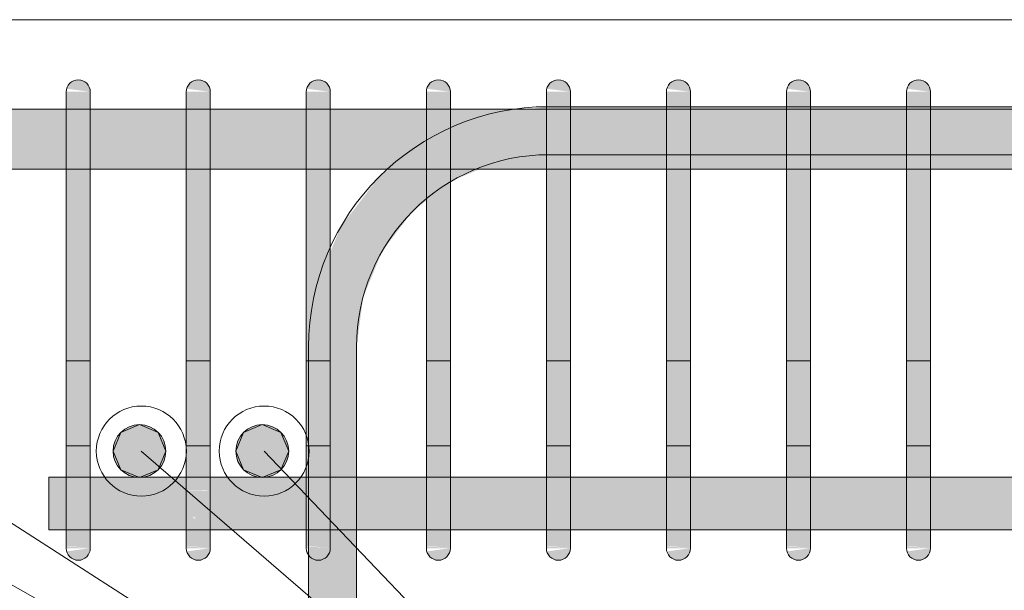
# Model space of a CAD drawing. Header units: millimetres. Extents: x 4307 to 42792, y 1610 to 10025.
# Tile 136 of 256: x 20316 to 20726, y 8682 to 8920. Entities that reach past the tile are written whole.
import ezdxf

# ---------------------------------------------------------------- set-up
doc = ezdxf.new("R2010")
doc.units = ezdxf.units.MM
for name, color, linetype, lineweight in [('S-BEAM', 12, 'Continuous', 9), ('S-COLS', 52, 'Continuous', 9), ('S-RBAR', 171, 'Continuous', 5), ('S-RBAR-IDEN', 171, 'Continuous', 5)]:
    doc.layers.add(name, color=color, linetype=linetype, lineweight=lineweight)

msp = doc.modelspace()

# ---------------------------------------------------------------- hatches: boundary and pattern name
at = {"layer": 'S-RBAR'}
for color, points in [(7, [(20345, 8890), (20344.83, 8891.29), (20344.33, 8892.5), (20343.54, 8893.54), (20342.5, 8894.33), (20341.29, 8894.83), (20340, 8895), (20338.71, 8894.83), (20337.5, 8894.33), (20336.46, 8893.54), (20335.67, 8892.5), (20335.17, 8891.29), (20344.83, 8890.02)]), (7, [(20395, 8890), (20394.83, 8891.29), (20394.33, 8892.5), (20393.54, 8893.54), (20392.5, 8894.33), (20391.29, 8894.83), (20390, 8895), (20388.71, 8894.83), (20387.5, 8894.33), (20386.46, 8893.54), (20385.67, 8892.5), (20385.17, 8891.29), (20394.83, 8890.02)]), (7, [(20445, 8890), (20444.83, 8891.29), (20444.33, 8892.5), (20443.54, 8893.54), (20442.5, 8894.33), (20441.29, 8894.83), (20440, 8895), (20438.71, 8894.83), (20437.5, 8894.33), (20436.46, 8893.54), (20435.67, 8892.5), (20435.17, 8891.29), (20444.83, 8890.02)]), (7, [(20495, 8890), (20494.83, 8891.29), (20494.33, 8892.5), (20493.54, 8893.54), (20492.5, 8894.33), (20491.29, 8894.83), (20490, 8895), (20488.71, 8894.83), (20487.5, 8894.33), (20486.46, 8893.54), (20485.67, 8892.5), (20485.17, 8891.29), (20494.83, 8890.02)]), (7, [(20545, 8890), (20544.83, 8891.29), (20544.33, 8892.5), (20543.54, 8893.54), (20542.5, 8894.33), (20541.29, 8894.83), (20540, 8895), (20538.71, 8894.83), (20537.5, 8894.33), (20536.46, 8893.54), (20535.67, 8892.5), (20535.17, 8891.29), (20544.83, 8890.02)]), (7, [(20595, 8890), (20594.83, 8891.29), (20594.33, 8892.5), (20593.54, 8893.54), (20592.5, 8894.33), (20591.29, 8894.83), (20590, 8895), (20588.71, 8894.83), (20587.5, 8894.33), (20586.46, 8893.54), (20585.67, 8892.5), (20585.17, 8891.29), (20594.83, 8890.02)]), (7, [(20645, 8890), (20644.83, 8891.29), (20644.33, 8892.5), (20643.54, 8893.54), (20642.5, 8894.33), (20641.29, 8894.83), (20640, 8895), (20638.71, 8894.83), (20637.5, 8894.33), (20636.46, 8893.54), (20635.67, 8892.5), (20635.17, 8891.29), (20644.83, 8890.02)]), (7, [(20695, 8890), (20694.83, 8891.29), (20694.33, 8892.5), (20693.54, 8893.54), (20692.5, 8894.33), (20691.29, 8894.83), (20690, 8895), (20688.71, 8894.83), (20687.5, 8894.33), (20686.46, 8893.54), (20685.67, 8892.5), (20685.17, 8891.29), (20694.83, 8890.02)]), (7, [(20345, 8865), (20345, 8890), (20335, 8890), (20335, 8865)]), (7, [(20395, 8865), (20395, 8890), (20385, 8890), (20385, 8865)]), (7, [(20445, 8865), (20445, 8890), (20435, 8890), (20435, 8865)]), (7, [(20495, 8865), (20495, 8890), (20485, 8890), (20485, 8865)]), (7, [(20545, 8865), (20545, 8890), (20535, 8890), (20535, 8865)]), (7, [(20595, 8865), (20595, 8890), (20585, 8890), (20585, 8865)]), (7, [(20645, 8865), (20645, 8890), (20635, 8890), (20635, 8865)]), (7, [(20695, 8865), (20695, 8890), (20685, 8890), (20685, 8865)]), (7, [(20335, 8725), (20345, 8725), (20345, 8865), (20335, 8865), (20335, 8825.98)]), (7, [(20385, 8725), (20395, 8725), (20395, 8865), (20385, 8865), (20385, 8825.98)]), (7, [(20435, 8725), (20445, 8725), (20445, 8865), (20435, 8865), (20435, 8772.84)]), (7, [(20485, 8725), (20495, 8725), (20495, 8865), (20485, 8865), (20485, 8772.84)]), (7, [(20535, 8725), (20545, 8725), (20545, 8865), (20535, 8865), (20535, 8825.98)]), (7, [(20585, 8725), (20595, 8725), (20595, 8865), (20585, 8865), (20585, 8825.98)]), (7, [(20635, 8725), (20645, 8725), (20645, 8865), (20635, 8865), (20635, 8825.98)]), (7, [(20685, 8725), (20695, 8725), (20695, 8865), (20685, 8865), (20685, 8825.98)]), (256, [(20365.49, 8729.45), (20373.27, 8732.67), (20376.49, 8740.45), (20373.27, 8748.22), (20365.49, 8751.45), (20357.71, 8748.22), (20354.49, 8740.45), (20357.71, 8732.67)]), (256, [(20416.66, 8729.45), (20424.44, 8732.67), (20427.66, 8740.45), (20424.44, 8748.22), (20416.66, 8751.45), (20408.88, 8748.22), (20405.66, 8740.45), (20408.88, 8732.67)]), (7, [(20340, 8695), (20341.29, 8695.17), (20342.5, 8695.67), (20343.54, 8696.46), (20344.33, 8697.5), (20344.83, 8698.71), (20344.83, 8699.98), (20335.17, 8698.71), (20335.67, 8697.5), (20336.46, 8696.46), (20337.5, 8695.67), (20338.71, 8695.17)]), (7, [(20390, 8695), (20391.29, 8695.17), (20392.5, 8695.67), (20393.54, 8696.46), (20394.33, 8697.5), (20394.83, 8698.71), (20394.83, 8699.98), (20385.17, 8698.71), (20385.67, 8697.5), (20386.46, 8696.46), (20387.98, 8695.47), (20388.71, 8695.17)]), (7, [(20440, 8695), (20441.29, 8695.17), (20442.5, 8695.67), (20443.54, 8696.46), (20444.33, 8697.5), (20444.83, 8698.71), (20444.83, 8699.98), (20435.17, 8698.71), (20435.67, 8697.5), (20436.46, 8696.46), (20437.5, 8695.67), (20438.71, 8695.17)]), (7, [(20490, 8695), (20491.29, 8695.17), (20492.5, 8695.67), (20493.54, 8696.46), (20494.33, 8697.5), (20494.83, 8698.71), (20494.83, 8699.98), (20485.17, 8698.71), (20485.67, 8697.5), (20486.46, 8696.46), (20487.5, 8695.67), (20488.71, 8695.17)]), (7, [(20540, 8695), (20541.29, 8695.17), (20542.5, 8695.67), (20543.54, 8696.46), (20544.33, 8697.5), (20544.83, 8698.71), (20544.83, 8699.98), (20535.17, 8698.71), (20535.67, 8697.5), (20536.46, 8696.46), (20537.5, 8695.67), (20538.71, 8695.17)]), (7, [(20590, 8695), (20591.29, 8695.17), (20592.5, 8695.67), (20593.54, 8696.46), (20594.33, 8697.5), (20594.83, 8698.71), (20594.83, 8699.98), (20585.17, 8698.71), (20585.67, 8697.5), (20586.46, 8696.46), (20587.5, 8695.67), (20588.71, 8695.17)]), (7, [(20640, 8695), (20641.29, 8695.17), (20642.5, 8695.67), (20643.54, 8696.46), (20644.33, 8697.5), (20644.83, 8698.71), (20644.83, 8699.98), (20635.17, 8698.71), (20635.67, 8697.5), (20636.46, 8696.46), (20637.5, 8695.67), (20638.71, 8695.17)]), (7, [(20690, 8695), (20691.29, 8695.17), (20692.5, 8695.67), (20693.54, 8696.46), (20694.33, 8697.5), (20694.83, 8698.71), (20694.83, 8699.98), (20685.17, 8698.71), (20685.67, 8697.5), (20686.46, 8696.46), (20687.5, 8695.67), (20688.71, 8695.17)])]:
    msp.add_hatch(color=color, dxfattribs=at).paths.add_polyline_path(points)
h = msp.add_hatch(color=7, dxfattribs=at)
h.paths.add_polyline_path([(20245, 8857.8), (20285, 8857.8), (20285, 8882.8), (20245, 8882.8), (20245, 8865)])
h.paths.add_polyline_path([(17757.12, 8857.8), (17848.61, 8857.8), (17848.61, 8882.8), (17685, 8882.8), (17685, 8857.8)])
h.paths.add_polyline_path([(17858.61, 8857.8), (18037.69, 8857.8), (18037.69, 8882.8), (17858.61, 8882.8), (17858.61, 8865)])
h.paths.add_polyline_path([(22355.4, 8857.8), (22355.4, 8882.8), (22182.9, 8882.8), (22182.9, 8857.8), (22312.04, 8857.8)])
h.paths.add_polyline_path([(18047.69, 8857.8), (18226.77, 8857.8), (18226.77, 8882.8), (18047.69, 8882.8), (18047.69, 8865)])
h.paths.add_polyline_path([(18236.77, 8857.8), (18415.85, 8857.8), (18415.85, 8882.8), (18236.77, 8882.8), (18236.77, 8865)])
h.paths.add_polyline_path([(18425.85, 8857.8), (18586.8, 8857.8), (18586.8, 8882.8), (18425.85, 8882.8), (18425.85, 8865)])
h.paths.add_polyline_path([(18596.8, 8857.8), (18682.81, 8857.8), (18682.81, 8882.8), (18596.8, 8882.8), (18596.8, 8865)])
h.paths.add_polyline_path([(22172.9, 8857.8), (22172.9, 8882.8), (22000.4, 8882.8), (22000.4, 8857.8), (22154.97, 8857.8)])
h.paths.add_polyline_path([(18692.81, 8857.8), (18778.83, 8857.8), (18778.83, 8882.8), (18692.81, 8882.8), (18692.81, 8865)])
h.paths.add_polyline_path([(18788.83, 8857.8), (18874.84, 8857.8), (18874.84, 8882.8), (18788.83, 8882.8), (18788.83, 8865)])
h.paths.add_polyline_path([(18884.84, 8857.8), (18970.86, 8857.8), (18970.86, 8882.8), (18884.84, 8882.8), (18884.84, 8865)])
h.paths.add_polyline_path([(18980.86, 8857.8), (19066.87, 8857.8), (19066.87, 8882.8), (18980.86, 8882.8), (18980.86, 8865)])
h.paths.add_polyline_path([(19076.87, 8857.8), (19162.89, 8857.8), (19162.89, 8882.8), (19076.87, 8882.8), (19076.87, 8865)])
h.paths.add_polyline_path([(21990.4, 8857.8), (21990.4, 8882.8), (21817.9, 8882.8), (21817.9, 8857.8), (21919.37, 8857.8)])
h.paths.add_polyline_path([(19172.89, 8857.8), (19258.91, 8857.8), (19258.91, 8882.8), (19172.89, 8882.8), (19172.89, 8865)])
h.paths.add_polyline_path([(19268.91, 8857.8), (19354.92, 8857.8), (19354.92, 8882.8), (19268.91, 8882.8), (19268.91, 8865)])
h.paths.add_polyline_path([(19364.92, 8857.8), (19450.94, 8857.8), (19450.94, 8882.8), (19364.92, 8882.8), (19364.92, 8865)])
h.paths.add_polyline_path([(19460.94, 8857.8), (19546.95, 8857.8), (19546.95, 8882.8), (19460.94, 8882.8), (19460.94, 8865)])
h.paths.add_polyline_path([(19556.95, 8857.8), (19642.97, 8857.8), (19642.97, 8882.8), (19556.95, 8882.8), (19556.95, 8865)])
h.paths.add_polyline_path([(21807.9, 8857.8), (21807.9, 8882.8), (21658.58, 8882.8), (21658.58, 8857.8), (21762.31, 8857.8)])
h.paths.add_polyline_path([(19652.97, 8857.8), (19738.98, 8857.8), (19738.98, 8882.8), (19652.97, 8882.8), (19652.97, 8865)])
h.paths.add_polyline_path([(19748.98, 8857.8), (19835, 8857.8), (19835, 8882.8), (19748.98, 8882.8), (19748.98, 8865)])
h.paths.add_polyline_path([(19845, 8857.8), (19935, 8857.8), (19935, 8882.8), (19845, 8882.8), (19845, 8865)])
h.paths.add_polyline_path([(19945, 8857.8), (19985, 8857.8), (19985, 8882.8), (19945, 8882.8), (19945, 8865)])
h.paths.add_polyline_path([(19995, 8857.8), (20035, 8857.8), (20035, 8882.8), (19995, 8882.8), (19995, 8865)])
h.paths.add_polyline_path([(21648.58, 8857.8), (21648.58, 8882.8), (21562.63, 8882.8), (21562.63, 8857.8), (21605.24, 8857.8)])
h.paths.add_polyline_path([(20095, 8857.8), (20135, 8857.8), (20135, 8882.8), (20095, 8882.8), (20095, 8865)])
h.paths.add_polyline_path([(20045, 8857.8), (20085, 8857.8), (20085, 8882.8), (20045, 8882.8), (20045, 8865)])
h.paths.add_polyline_path([(20145, 8857.8), (20185, 8857.8), (20185, 8882.8), (20145, 8882.8), (20145, 8865)])
h.paths.add_polyline_path([(20195, 8857.8), (20235, 8857.8), (20235, 8882.8), (20195, 8882.8), (20195, 8865)])
h.paths.add_polyline_path([(21552.63, 8857.8), (21552.63, 8882.8), (21466.67, 8882.8), (21466.67, 8857.8), (21526.71, 8857.8)])
h.paths.add_polyline_path([(20345, 8857.8), (20385, 8857.8), (20385, 8882.8), (20345, 8882.8), (20345, 8865)])
h.paths.add_polyline_path([(20295, 8857.8), (20335, 8857.8), (20335, 8882.8), (20295, 8882.8), (20295, 8865)])
h.paths.add_polyline_path([(20395, 8857.8), (20435, 8857.8), (20435, 8882.8), (20395, 8882.8), (20395, 8865)])
h.paths.add_polyline_path([(21456.67, 8857.8), (21456.67, 8882.8), (21370.72, 8882.8), (21370.72, 8857.8), (21448.17, 8857.8)])
h.paths.add_polyline_path([(20495, 8857.8), (20535, 8857.8), (20535, 8882.8), (20495, 8882.8), (20495, 8865)])
h.paths.add_polyline_path([(20445, 8857.8), (20485, 8857.8), (20485, 8882.8), (20445, 8882.8), (20445, 8865)])
h.paths.add_polyline_path([(20545, 8857.8), (20585, 8857.8), (20585, 8882.8), (20545, 8882.8), (20545, 8865)])
h.paths.add_polyline_path([(20645, 8857.8), (20685, 8857.8), (20685, 8882.8), (20645, 8882.8), (20645, 8865)])
h.paths.add_polyline_path([(20595, 8857.8), (20635, 8857.8), (20635, 8882.8), (20595, 8882.8), (20595, 8865)])
h.paths.add_polyline_path([(20695, 8857.8), (20785, 8857.8), (20785, 8882.8), (20695, 8882.8), (20695, 8865)])
h.paths.add_polyline_path([(20795, 8857.8), (20880.95, 8857.8), (20880.95, 8882.8), (20795, 8882.8), (20795, 8865)])
h.paths.add_polyline_path([(21360.72, 8857.8), (21360.72, 8882.8), (21274.77, 8882.8), (21274.77, 8857.8), (21291.11, 8857.8)])
h.paths.add_polyline_path([(20890.95, 8857.8), (20976.91, 8857.8), (20976.91, 8882.8), (20890.95, 8882.8), (20890.95, 8865)])
h.paths.add_polyline_path([(20986.91, 8857.8), (21072.86, 8857.8), (21072.86, 8882.8), (20986.91, 8882.8), (20986.91, 8865)])
h.paths.add_polyline_path([(21082.86, 8857.8), (21168.81, 8857.8), (21168.81, 8882.8), (21082.86, 8882.8), (21082.86, 8865)])
h.paths.add_polyline_path([(21178.81, 8857.8), (21264.77, 8857.8), (21264.77, 8882.8), (21178.81, 8882.8), (21178.81, 8865)])
h = msp.add_hatch(color=7, dxfattribs=at)
h.paths.add_polyline_path([(20445, 8783.8), (20455.95, 8783.8), (20458.68, 8804.51), (20466.67, 8823.8), (20479.38, 8840.37), (20485, 8844.68), (20485, 8857.8), (20469.53, 8857.8), (20465.24, 8854.51), (20449.35, 8833.8), (20445, 8823.31), (20445, 8800.88)])
h.paths.add_polyline_path([(20495, 8852.36), (20495.95, 8853.09), (20507.34, 8857.8), (20495, 8857.8), (20495, 8853.09)])
h.paths.add_polyline_path([(20535, 8882.8), (20535, 8883.68), (20528.35, 8882.8)])
h = msp.add_hatch(color=7, dxfattribs=at)
h.paths.add_polyline_path([(21155.95, 8882.8), (21155.95, 8883.8), (21082.86, 8883.8), (21082.86, 8882.8), (21134.04, 8882.8)])
h.paths.add_polyline_path([(20595, 8882.8), (20635, 8882.8), (20635, 8883.8), (20595, 8883.8)])
h.paths.add_polyline_path([(20584.31, 8882.8), (20585, 8882.8), (20585, 8883.8), (20545, 8883.8), (20545, 8882.8)])
h.paths.add_polyline_path([(21072.86, 8882.8), (21072.86, 8883.8), (20986.91, 8883.8), (20986.91, 8882.8), (21055.51, 8882.8)])
h.paths.add_polyline_path([(20645, 8882.8), (20685, 8882.8), (20685, 8883.8), (20645, 8883.8)])
h.paths.add_polyline_path([(20976.91, 8882.8), (20976.91, 8883.8), (20890.95, 8883.8), (20890.95, 8882.8), (20898.44, 8882.8)])
h.paths.add_polyline_path([(20695, 8882.8), (20785, 8882.8), (20785, 8883.8), (20695, 8883.8)])
h.paths.add_polyline_path([(20880.95, 8882.8), (20880.95, 8883.8), (20795, 8883.8), (20795, 8882.8), (20819.91, 8882.8)])
h = msp.add_hatch(color=7, dxfattribs=at)
h.paths.add_polyline_path([(20455.95, 7883.8), (20455.95, 7916), (20454.95, 7916), (20455.14, 7883.8)])
h.paths.add_polyline_path([(20435.95, 7883.8), (20436.95, 7883.8), (20436.95, 7916), (20435.95, 7916)])
h.paths.add_polyline_path([(20454.95, 7924), (20455.95, 7924), (20455.95, 8016), (20454.95, 8016), (20454.95, 7975.66)])
h.paths.add_polyline_path([(20435.95, 7924), (20436.95, 7924), (20436.95, 8016), (20435.95, 8016), (20435.95, 7975.66)])
h.paths.add_polyline_path([(20435.95, 8024), (20436.95, 8024), (20436.95, 8116), (20435.95, 8116), (20435.95, 8028.8)])
h.paths.add_polyline_path([(20455.95, 8024), (20455.95, 8116), (20454.95, 8116), (20455.14, 8024)])
h.paths.add_polyline_path([(20455.95, 8124), (20455.95, 8216), (20454.95, 8216), (20455.14, 8124)])
h.paths.add_polyline_path([(20436.95, 8124), (20436.95, 8216), (20435.95, 8216), (20435.95, 8124)])
h.paths.add_polyline_path([(20455.95, 8224), (20455.95, 8316), (20454.95, 8316), (20455.14, 8224)])
h.paths.add_polyline_path([(20436.95, 8224), (20436.95, 8316), (20435.95, 8316), (20435.95, 8224)])
h.paths.add_polyline_path([(20436.95, 8324), (20436.95, 8416), (20435.95, 8416), (20435.95, 8324)])
h.paths.add_polyline_path([(20455.95, 8324), (20455.95, 8416), (20454.95, 8416), (20455.14, 8324)])
h.paths.add_polyline_path([(20436.95, 8424), (20436.95, 8516), (20435.95, 8516), (20435.95, 8424)])
h.paths.add_polyline_path([(20455.14, 8424), (20455.95, 8424), (20455.95, 8516), (20454.95, 8516), (20454.95, 8424)])
h.paths.add_polyline_path([(20435.95, 8524), (20436.95, 8524), (20436.95, 8616), (20435.95, 8616), (20435.95, 8560.26)])
h.paths.add_polyline_path([(20455.95, 8524), (20455.95, 8616), (20454.95, 8616), (20455.14, 8524)])
h.paths.add_polyline_path([(20455.95, 8624), (20455.95, 8707.64), (20445, 8707.64), (20444.83, 8698.71), (20444.33, 8697.5), (20443.54, 8696.46), (20442.5, 8695.67), (20441.29, 8695.17), (20440, 8695), (20438.71, 8695.17), (20437.5, 8695.67), (20435.95, 8696.82), (20435.95, 8624), (20436.95, 8624), (20436.95, 8660), (20454.95, 8660), (20455.14, 8624)])
h.paths.add_polyline_path([(20435.95, 8698.81), (20445, 8700), (20435.95, 8700)])
h.paths.add_polyline_path([(20455.95, 8729.64), (20455.95, 8783.8), (20445, 8783.8), (20445, 8729.64)])
h = msp.add_hatch(color=256, dxfattribs=at)
edge = h.paths.add_edge_path()
edge.add_arc((20365.49, 8740.45), 11, 0, 360)
h = msp.add_hatch(color=256, dxfattribs=at)
edge = h.paths.add_edge_path()
edge.add_arc((20416.66, 8740.45), 11, 0, 360)
h = msp.add_hatch(color=7, dxfattribs=at)
h.paths.add_polyline_path([(24157.89, 8707.64), (24162.7, 8707.64), (24160.53, 8710.86), (24157.89, 8717.24), (24156.86, 8725), (24156.86, 8729.64), (24132.14, 8729.64), (24132.14, 8707.64), (24157.57, 8707.64)])
h.paths.add_polyline_path([(22194.24, 8707.64), (22355.4, 8707.92), (22355.4, 8729.64), (22182.9, 8729.64), (22182.9, 8707.64)])
h.paths.add_polyline_path([(22547.89, 8707.64), (22720.39, 8707.92), (22720.39, 8729.64), (22547.89, 8729.64), (22547.89, 8707.92)])
h.paths.add_polyline_path([(20345, 8707.64), (20385, 8707.92), (20385, 8729.64), (20345, 8729.64), (20345, 8707.92)])
h.paths.add_polyline_path([(20645, 8707.64), (20685, 8707.92), (20685, 8729.64), (20645, 8729.64), (20645, 8707.92)])
h.paths.add_polyline_path([(21648.58, 8707.64), (21648.58, 8729.64), (21562.63, 8729.64), (21562.63, 8707.64), (21644.51, 8707.64)])
h.paths.add_polyline_path([(21658.58, 8707.64), (21807.9, 8707.92), (21807.9, 8729.64), (21658.58, 8729.64), (21658.58, 8707.92)])
h.paths.add_polyline_path([(24035, 8707.64), (24073.57, 8707.92), (24073.57, 8729.64), (24035, 8729.64), (24035, 8707.92)])
h.paths.add_polyline_path([(23925, 8707.64), (23925, 8729.64), (23839.05, 8729.64), (23839.05, 8707.64), (23921.97, 8707.64)])
h.paths.add_polyline_path([(22730.39, 8707.64), (22902.89, 8707.92), (22902.89, 8729.64), (22730.39, 8729.64), (22730.39, 8707.92)])
h.paths.add_polyline_path([(24122.14, 8707.64), (24122.14, 8729.64), (24083.57, 8729.64), (24083.57, 8707.64), (24118.3, 8707.64)])
h.paths.add_polyline_path([(20327.7, 8707.64), (20335, 8707.92), (20335, 8729.64), (20327.7, 8729.64), (20327.7, 8707.92)])
h.paths.add_polyline_path([(23935, 8707.64), (24025, 8707.92), (24025, 8729.64), (23935, 8729.64), (23935, 8707.92)])
h.paths.add_polyline_path([(20623.58, 8707.64), (20635, 8707.92), (20635, 8729.64), (20595, 8729.64), (20595, 8707.64)])
h.paths.add_polyline_path([(24605, 8707.64), (24605, 8715.21), (24602.84, 8710), (24601.03, 8707.64), (24602.84, 8707.64)])
h.paths.add_polyline_path([(21552.63, 8707.64), (21552.63, 8729.64), (21466.67, 8729.64), (21466.67, 8707.64), (21526.71, 8707.64)])
h.paths.add_polyline_path([(20585, 8707.64), (20585, 8729.64), (20545, 8729.64), (20545.04, 8707.64), (20584.31, 8707.64)])
h.paths.add_polyline_path([(22537.89, 8707.64), (22537.89, 8729.64), (22365.4, 8729.64), (22365.4, 8707.64), (22508.37, 8707.64)])
h.paths.add_polyline_path([(22912.89, 8707.64), (23061.42, 8707.92), (23061.42, 8729.64), (22912.89, 8729.64), (22912.89, 8707.92)])
h.paths.add_polyline_path([(20898.44, 8707.64), (20976.91, 8707.92), (20976.91, 8729.64), (20890.95, 8729.64), (20890.95, 8707.64)])
h.paths.add_polyline_path([(22172.9, 8707.64), (22172.9, 8729.64), (22000.4, 8729.64), (22000.4, 8707.64), (22154.97, 8707.64)])
h.paths.add_polyline_path([(21840.84, 8707.64), (21990.4, 8707.92), (21990.4, 8729.64), (21817.9, 8729.64), (21817.9, 8707.64)])
h.paths.add_polyline_path([(24559.26, 8707.64), (24559.26, 8729.64), (24520.69, 8729.64), (24520.69, 8707.64), (24550.23, 8707.64)])
h.paths.add_polyline_path([(24582.04, 8707.64), (24586.86, 8707.68), (24591.01, 8710.86), (24594.18, 8715), (24596.18, 8719.82), (24596.86, 8725), (24596.86, 8729.64), (24569.26, 8729.64), (24569.26, 8707.64)])
h.paths.add_polyline_path([(24180.71, 8707.64), (24196.86, 8707.68), (24201.86, 8711.72), (24219.27, 8729.13), (24219.27, 8729.64), (24180.71, 8729.64), (24180.71, 8707.68)])
h.paths.add_polyline_path([(20986.91, 8707.64), (21072.86, 8707.92), (21072.86, 8729.64), (20986.91, 8729.64), (20986.91, 8707.92)])
h.paths.add_polyline_path([(24229.27, 8707.64), (24267.84, 8707.92), (24267.84, 8729.64), (24233.93, 8729.64), (24229.27, 8724.99), (24229.27, 8707.92)])
h.paths.add_polyline_path([(23071.42, 8707.64), (23157.37, 8707.92), (23157.37, 8729.64), (23071.42, 8729.64), (23071.42, 8707.92)])
h.paths.add_polyline_path([(20395, 8707.64), (20435, 8707.92), (20435, 8729.64), (20395, 8729.64), (20395, 8707.92)])
h.paths.add_polyline_path([(21456.67, 8707.64), (21456.67, 8729.64), (21370.72, 8729.64), (21370.72, 8707.64), (21448.17, 8707.64)])
h.paths.add_polyline_path([(20445, 8707.64), (20485, 8707.92), (20485, 8729.64), (20445, 8729.64), (20445, 8707.92)])
h.paths.add_polyline_path([(23829.05, 8707.64), (23829.05, 8729.64), (23743.09, 8729.64), (23743.09, 8707.64), (23804.17, 8707.64)])
h.paths.add_polyline_path([(24211.93, 8707.64), (24219.27, 8707.92), (24219.27, 8714.99), (24212.21, 8707.92)])
h.paths.add_polyline_path([(23167.37, 8707.64), (23253.33, 8707.92), (23253.33, 8729.64), (23167.37, 8729.64), (23167.37, 8707.92)])
h.paths.add_polyline_path([(20495, 8707.64), (20535, 8707.92), (20535, 8729.64), (20495, 8729.64), (20495, 8707.92)])
h.paths.add_polyline_path([(24510.69, 8707.64), (24510.69, 8729.64), (24472.12, 8729.64), (24472.12, 8707.64)])
h.paths.add_polyline_path([(24462.12, 8707.64), (24462.12, 8729.64), (24423.55, 8729.64), (24423.55, 8707.64), (24432.43, 8707.64)])
h.paths.add_polyline_path([(21360.72, 8707.64), (21360.72, 8729.64), (21274.77, 8729.64), (21274.77, 8707.64), (21330.37, 8707.64)])
h.paths.add_polyline_path([(23263.33, 8707.64), (23349.28, 8707.92), (23349.28, 8729.64), (23263.33, 8729.64), (23263.33, 8707.92)])
h.paths.add_polyline_path([(20795, 8707.64), (20880.95, 8707.92), (20880.95, 8729.64), (20795, 8729.64), (20795, 8707.92)])
h.paths.add_polyline_path([(24413.55, 8707.64), (24413.55, 8729.64), (24374.98, 8729.64), (24374.98, 8707.64), (24393.17, 8707.64)])
h.paths.add_polyline_path([(23359.28, 8707.64), (23445.23, 8707.92), (23445.23, 8729.64), (23359.28, 8729.64), (23359.28, 8707.92)])
h.paths.add_polyline_path([(20780.64, 8707.64), (20785, 8707.92), (20785, 8729.64), (20695, 8729.64), (20695, 8707.64), (20741.38, 8707.64)])
h.paths.add_polyline_path([(24364.98, 8707.64), (24364.98, 8729.64), (24326.41, 8729.64), (24326.41, 8707.64), (24353.9, 8707.64)])
h.paths.add_polyline_path([(21264.77, 8707.64), (21264.77, 8729.64), (21178.81, 8729.64), (21178.81, 8707.64), (21251.84, 8707.64)])
h.paths.add_polyline_path([(23733.09, 8707.64), (23733.09, 8729.64), (23647.14, 8729.64), (23647.14, 8707.64), (23725.63, 8707.64)])
h.paths.add_polyline_path([(23455.23, 8707.64), (23541.19, 8707.92), (23541.19, 8729.64), (23455.23, 8729.64), (23455.23, 8707.92)])
h.paths.add_polyline_path([(24277.84, 8707.64), (24316.41, 8707.92), (24316.41, 8729.64), (24277.84, 8729.64), (24277.84, 8707.92)])
h.paths.add_polyline_path([(21082.86, 8707.64), (21168.81, 8707.92), (21168.81, 8729.64), (21082.86, 8729.64), (21082.86, 8707.92)])
h.paths.add_polyline_path([(23551.19, 8707.64), (23637.14, 8707.92), (23637.14, 8729.64), (23551.19, 8729.64), (23551.19, 8707.92)])
h.paths.add_polyline_path([(24170.71, 8713.48), (24170.71, 8729.64), (24167.47, 8729.64), (24166.86, 8725), (24167.6, 8719.69), (24169.54, 8715)])
h = msp.add_hatch(color=7, dxfattribs=at)
h.paths.add_polyline_path([(20345, 8703.08), (20345, 8703.74), (20343.64, 8703.89), (20342.8, 8703.51)])
h.paths.add_polyline_path([(20339.51, 8705.53), (20337.83, 8707.49), (20335, 8707.92), (20335, 8706.75)])
h.paths.add_polyline_path([(20345, 8711.72), (20345, 8713.44), (20335, 8715.43), (20339.72, 8711.91)])
h.paths.add_polyline_path([(20342.97, 8724.03), (20345, 8724.24), (20345, 8725), (20335, 8725), (20335, 8724.03)])
h = msp.add_hatch(color=7, dxfattribs=at)
h.paths.add_polyline_path([(20345, 8700), (20345, 8703.08), (20342.8, 8703.51), (20343.64, 8703.89), (20345, 8703.74), (20345, 8711.72), (20340.47, 8711.99), (20335, 8715.43), (20335, 8708.15), (20337.97, 8707.32), (20339.51, 8705.53), (20335, 8706.75), (20335.17, 8700.99), (20337.09, 8700.85), (20341.29, 8700.4)])
h.paths.add_polyline_path([(20345, 8700), (20335, 8700.85), (20335.17, 8700), (20340, 8700)])
h.paths.add_polyline_path([(20345, 8713.44), (20345, 8724.24), (20342.97, 8724.03), (20335, 8724.03), (20335, 8715.43)])
h = msp.add_hatch(color=7, dxfattribs=at)
h.paths.add_polyline_path([(20395, 8703.08), (20395, 8703.74), (20393.64, 8703.89), (20392.8, 8703.51)])
h.paths.add_polyline_path([(20389.51, 8705.53), (20387.83, 8707.49), (20385, 8707.92), (20385, 8706.75), (20387.98, 8705.95)])
h.paths.add_polyline_path([(20395, 8711.72), (20395, 8713.44), (20385, 8715.43), (20389.72, 8711.91)])
h.paths.add_polyline_path([(20385, 8724.03), (20395, 8724.24), (20395, 8725), (20385, 8725)])
h = msp.add_hatch(color=7, dxfattribs=at)
h.paths.add_polyline_path([(20385.17, 8700), (20395, 8700), (20385, 8700.85), (20385, 8700)])
h.paths.add_polyline_path([(20385, 8715.43), (20395, 8713.44), (20395, 8724.24), (20392.97, 8724.03), (20385, 8724.03), (20385, 8719.69)])
h.paths.add_polyline_path([(20395, 8700), (20395, 8703.08), (20392.8, 8703.51), (20393.64, 8703.89), (20395, 8703.74), (20395, 8711.72), (20390.47, 8711.99), (20389.66, 8712.5), (20387.98, 8712.5), (20387.98, 8713.56), (20385, 8715.43), (20385, 8708.15), (20387.98, 8707.32), (20389.51, 8705.53), (20385, 8706.75), (20385.17, 8700.99), (20387.98, 8700.76), (20391.29, 8700.4)])
h = msp.add_hatch(color=7, dxfattribs=at)
h.paths.add_polyline_path([(20445, 8703.08), (20445, 8703.74), (20443.64, 8703.89), (20442.8, 8703.51)])
h.paths.add_polyline_path([(20439.51, 8705.53), (20437.83, 8707.49), (20435, 8707.92), (20435, 8706.75)])
h.paths.add_polyline_path([(20445, 8711.72), (20445, 8713.44), (20435, 8715.43), (20439.72, 8711.91)])
h.paths.add_polyline_path([(20442.97, 8724.03), (20445, 8724.24), (20445, 8725), (20435, 8725), (20435, 8724.03)])
h = msp.add_hatch(color=7, dxfattribs=at)
h.paths.add_polyline_path([(20445, 8700), (20445, 8703.08), (20442.8, 8703.51), (20443.64, 8703.89), (20445, 8703.74), (20445, 8711.72), (20440.47, 8711.99), (20435, 8715.43), (20435, 8708.15), (20437.97, 8707.32), (20439.51, 8705.53), (20435, 8706.75), (20435.17, 8700.99), (20437.09, 8700.85), (20441.29, 8700.4)])
h.paths.add_polyline_path([(20445, 8700), (20435, 8700.85), (20435.17, 8700), (20440, 8700)])
h.paths.add_polyline_path([(20445, 8713.44), (20445, 8724.24), (20442.97, 8724.03), (20435, 8724.03), (20435, 8715.43)])
h = msp.add_hatch(color=7, dxfattribs=at)
h.paths.add_polyline_path([(20495, 8703.08), (20495, 8703.74), (20493.64, 8703.89), (20492.8, 8703.51)])
h.paths.add_polyline_path([(20489.51, 8705.53), (20487.83, 8707.49), (20485, 8707.92), (20485, 8706.75)])
h.paths.add_polyline_path([(20495, 8711.72), (20495, 8713.44), (20485, 8715.43), (20489.72, 8711.91)])
h.paths.add_polyline_path([(20492.97, 8724.03), (20495, 8724.24), (20495, 8725), (20485, 8725), (20485, 8724.03)])
h = msp.add_hatch(color=7, dxfattribs=at)
h.paths.add_polyline_path([(20495, 8700), (20495, 8703.08), (20492.8, 8703.51), (20493.64, 8703.89), (20495, 8703.74), (20495, 8711.72), (20490.47, 8711.99), (20485, 8715.43), (20485, 8708.15), (20487.97, 8707.32), (20489.51, 8705.53), (20485, 8706.75), (20485.17, 8700.99), (20487.09, 8700.85), (20491.29, 8700.4)])
h.paths.add_polyline_path([(20495, 8700), (20485, 8700.85), (20485.17, 8700), (20490, 8700)])
h.paths.add_polyline_path([(20495, 8713.44), (20495, 8724.24), (20492.97, 8724.03), (20485, 8724.03), (20485, 8715.43)])
h = msp.add_hatch(color=7, dxfattribs=at)
h.paths.add_polyline_path([(20545, 8703.08), (20545, 8703.74), (20543.64, 8703.89), (20542.8, 8703.51)])
h.paths.add_polyline_path([(20539.51, 8705.53), (20537.83, 8707.49), (20535, 8707.92), (20535, 8706.75)])
h.paths.add_polyline_path([(20545, 8711.72), (20545, 8713.44), (20535, 8715.43), (20539.72, 8711.91)])
h.paths.add_polyline_path([(20542.97, 8724.03), (20545, 8724.24), (20545, 8725), (20535, 8725), (20535, 8724.03)])
h = msp.add_hatch(color=7, dxfattribs=at)
h.paths.add_polyline_path([(20545, 8700), (20545, 8703.08), (20542.8, 8703.51), (20543.64, 8703.89), (20545, 8703.74), (20545, 8711.72), (20540.47, 8711.99), (20535, 8715.43), (20535, 8708.15), (20537.97, 8707.32), (20539.51, 8705.53), (20535, 8706.75), (20535.17, 8700.99), (20537.09, 8700.85), (20541.29, 8700.4)])
h.paths.add_polyline_path([(20545, 8700), (20535, 8700.85), (20535.17, 8700), (20540, 8700)])
h.paths.add_polyline_path([(20545, 8713.44), (20545, 8724.24), (20542.97, 8724.03), (20535, 8724.03), (20535, 8715.43)])
h = msp.add_hatch(color=7, dxfattribs=at)
h.paths.add_polyline_path([(20595, 8703.08), (20595, 8703.74), (20593.64, 8703.89), (20592.8, 8703.51)])
h.paths.add_polyline_path([(20589.51, 8705.53), (20587.83, 8707.49), (20585, 8707.92), (20585, 8706.75)])
h.paths.add_polyline_path([(20595, 8711.72), (20595, 8713.44), (20585, 8715.43), (20589.72, 8711.91)])
h.paths.add_polyline_path([(20592.97, 8724.03), (20595, 8724.24), (20595, 8725), (20585, 8725), (20585, 8724.03)])
h = msp.add_hatch(color=7, dxfattribs=at)
h.paths.add_polyline_path([(20595, 8700), (20595, 8703.08), (20592.8, 8703.51), (20593.64, 8703.89), (20595, 8703.74), (20595, 8711.72), (20590.47, 8711.99), (20585, 8715.43), (20585, 8708.15), (20587.97, 8707.32), (20589.51, 8705.53), (20585, 8706.75), (20585.17, 8700.99), (20587.09, 8700.85), (20591.29, 8700.4)])
h.paths.add_polyline_path([(20595, 8700), (20585, 8700.85), (20585.17, 8700), (20590, 8700)])
h.paths.add_polyline_path([(20595, 8713.44), (20595, 8724.24), (20592.97, 8724.03), (20585, 8724.03), (20585, 8715.43)])
h = msp.add_hatch(color=7, dxfattribs=at)
h.paths.add_polyline_path([(20645, 8703.08), (20645, 8703.74), (20643.64, 8703.89), (20642.8, 8703.51)])
h.paths.add_polyline_path([(20639.51, 8705.53), (20637.83, 8707.49), (20635, 8707.92), (20635, 8706.75)])
h.paths.add_polyline_path([(20645, 8711.72), (20645, 8713.44), (20635, 8715.43), (20639.72, 8711.91)])
h.paths.add_polyline_path([(20642.97, 8724.03), (20645, 8724.24), (20645, 8725), (20635, 8725), (20635, 8724.03)])
h = msp.add_hatch(color=7, dxfattribs=at)
h.paths.add_polyline_path([(20645, 8700), (20645, 8703.08), (20642.8, 8703.51), (20643.64, 8703.89), (20645, 8703.74), (20645, 8711.72), (20640.47, 8711.99), (20635, 8715.43), (20635, 8708.15), (20637.97, 8707.32), (20639.51, 8705.53), (20635, 8706.75), (20635.17, 8700.99), (20637.09, 8700.85), (20641.29, 8700.4)])
h.paths.add_polyline_path([(20645, 8700), (20635, 8700.85), (20635.17, 8700), (20640, 8700)])
h.paths.add_polyline_path([(20645, 8713.44), (20645, 8724.24), (20642.97, 8724.03), (20635, 8724.03), (20635, 8715.43)])
h = msp.add_hatch(color=7, dxfattribs=at)
h.paths.add_polyline_path([(20695, 8703.08), (20695, 8703.74), (20693.64, 8703.89), (20692.8, 8703.51)])
h.paths.add_polyline_path([(20689.51, 8705.53), (20687.83, 8707.49), (20685, 8707.92), (20685, 8706.75)])
h.paths.add_polyline_path([(20695, 8711.72), (20695, 8713.44), (20685, 8715.43), (20689.72, 8711.91)])
h.paths.add_polyline_path([(20692.97, 8724.03), (20695, 8724.24), (20695, 8725), (20685, 8725), (20685, 8724.03)])
h = msp.add_hatch(color=7, dxfattribs=at)
h.paths.add_polyline_path([(20695, 8700), (20695, 8703.08), (20692.8, 8703.51), (20693.64, 8703.89), (20695, 8703.74), (20695, 8711.72), (20690.47, 8711.99), (20685, 8715.43), (20685, 8708.15), (20687.97, 8707.32), (20689.51, 8705.53), (20685, 8706.75), (20685.17, 8700.99), (20687.09, 8700.85), (20691.29, 8700.4)])
h.paths.add_polyline_path([(20695, 8700), (20685, 8700.85), (20685.17, 8700), (20690, 8700)])
h.paths.add_polyline_path([(20695, 8713.44), (20695, 8724.24), (20692.97, 8724.03), (20685, 8724.03), (20685, 8715.43)])

# ---------------------------------------------------------------- linework, layer by layer
at = {"layer": 'S-BEAM'}
for q in [(24230, 8920), (24130, 8920)]:
    msp.add_line((20490, 8920), q, dxfattribs=at)
at = {"layer": 'S-COLS'}
for p, q in [((20140, 8920), (20490, 8920)), ((20490, 8920), (20140, 8920))]:
    msp.add_line(p, q, dxfattribs=at)
at = {"layer": 'S-RBAR'}
for p, q in [((20335, 8865), (20335, 8890)), ((20335, 8865), (20335, 8890)), ((20345, 8865), (20345, 8890)), ((20345, 8865), (20345, 8890)), ((20385, 8865), (20385, 8890)), ((20385, 8865), (20385, 8890)), ((20395, 8865), (20395, 8890)), ((20395, 8865), (20395, 8890)), ((20435, 8865), (20435, 8890)), ((20435, 8865), (20435, 8890)), ((20445, 8865), (20445, 8890)), ((20445, 8865), (20445, 8890)), ((20485, 8865), (20485, 8890)), ((20485, 8865), (20485, 8890)), ((20495, 8865), (20495, 8890)), ((20495, 8865), (20495, 8890)), ((20535, 8865), (20535, 8890)), ((20535, 8865), (20535, 8890)), ((20545, 8865), (20545, 8890)), ((20545, 8865), (20545, 8890)), ((20585, 8865), (20585, 8890)), ((20585, 8865), (20585, 8890)), ((20595, 8865), (20595, 8890)), ((20595, 8865), (20595, 8890)), ((20635, 8865), (20635, 8890)), ((20635, 8865), (20635, 8890)), ((20645, 8865), (20645, 8890)), ((20645, 8865), (20645, 8890)), ((20685, 8865), (20685, 8890)), ((20685, 8865), (20685, 8890)), ((20695, 8865), (20695, 8890)), ((20695, 8865), (20695, 8890)), ((17685, 8882.8), (22360, 8882.8)), ((17685, 8882.8), (22360, 8882.8)), ((17685, 8882.8), (22360, 8882.8)), ((20535.95, 8883.8), (21155.95, 8883.8)), ((20535.95, 8883.8), (21156.95, 8883.8)), ((20335, 8725), (20335, 8865)), ((20335, 8865), (20335, 8725)), ((20345, 8725), (20345, 8865)), ((20345, 8865), (20345, 8725)), ((20385, 8725), (20385, 8865)), ((20385, 8865), (20385, 8725)), ((20395, 8725), (20395, 8865)), ((20395, 8865), (20395, 8725)), ((20435, 8725), (20435, 8865)), ((20435, 8865), (20435, 8725)), ((20445, 8725), (20445, 8865)), ((20445, 8865), (20445, 8725)), ((20485, 8725), (20485, 8865)), ((20485, 8865), (20485, 8725)), ((20495, 8725), (20495, 8865)), ((20495, 8865), (20495, 8725)), ((20535, 8725), (20535, 8865)), ((20535, 8865), (20535, 8725)), ((20535.95, 8863.8), (21155.95, 8863.8)), ((20535.95, 8863.8), (21156.95, 8863.8)), ((20545, 8725), (20545, 8865)), ((20545, 8865), (20545, 8725)), ((20585, 8725), (20585, 8865)), ((20585, 8865), (20585, 8725)), ((20595, 8725), (20595, 8865)), ((20595, 8865), (20595, 8725)), ((20635, 8725), (20635, 8865)), ((20635, 8865), (20635, 8725)), ((20645, 8725), (20645, 8865)), ((20645, 8865), (20645, 8725)), ((20685, 8725), (20685, 8865)), ((20685, 8865), (20685, 8725)), ((20695, 8725), (20695, 8865)), ((20695, 8865), (20695, 8725)), ((17685, 8857.8), (22360, 8857.8)), ((17685, 8857.8), (22360, 8857.8)), ((17685, 8857.8), (22360, 8857.8)), ((20435.95, 7883.8), (20435.95, 8783.8)), ((20435.95, 7882.8), (20435.95, 8783.8)), ((20455.95, 7883.8), (20455.95, 8783.8)), ((20455.95, 7882.8), (20455.95, 8783.8)), ((20335, 8778.03), (20335, 8742.68)), ((20335, 8778.03), (20345, 8778.03)), ((20345, 8778.03), (20345, 8742.68)), ((20385, 8778.03), (20385, 8742.68)), ((20385, 8778.03), (20395, 8778.03)), ((20395, 8778.03), (20395, 8742.68)), ((20435, 8778.03), (20435, 8742.68)), ((20435, 8778.03), (20445, 8778.03)), ((20445, 8778.03), (20445, 8742.68)), ((20485, 8778.03), (20485, 8742.68)), ((20485, 8778.03), (20495, 8778.03)), ((20495, 8778.03), (20495, 8742.68)), ((20535, 8778.03), (20535, 8742.68)), ((20535, 8778.03), (20545, 8778.03)), ((20545, 8778.03), (20545, 8742.68)), ((20585, 8778.03), (20585, 8742.68)), ((20585, 8778.03), (20595, 8778.03)), ((20595, 8778.03), (20595, 8742.68)), ((20635, 8778.03), (20635, 8742.68)), ((20635, 8778.03), (20645, 8778.03)), ((20645, 8778.03), (20645, 8742.68)), ((20685, 8778.03), (20685, 8742.68)), ((20685, 8778.03), (20695, 8778.03)), ((20695, 8778.03), (20695, 8742.68)), ((20365.49, 8751.45), (20357.71, 8748.22)), ((20373.27, 8748.22), (20365.49, 8751.45)), ((20416.66, 8751.45), (20408.88, 8748.22)), ((20424.44, 8748.22), (20416.66, 8751.45)), ((20357.71, 8748.22), (20354.49, 8740.45)), ((20376.49, 8740.45), (20373.27, 8748.22)), ((20408.88, 8748.22), (20405.66, 8740.45)), ((20427.66, 8740.45), (20424.44, 8748.22)), ((20335, 8700), (20335, 8742.68)), ((20345, 8742.68), (20335, 8742.68)), ((20335, 8707.32), (20335, 8742.68)), ((20345, 8700), (20345, 8742.68)), ((20345, 8707.32), (20345, 8742.68)), ((20385, 8700), (20385, 8742.68)), ((20395, 8742.68), (20385, 8742.68)), ((20385, 8707.32), (20385, 8742.68)), ((20395, 8700), (20395, 8742.68)), ((20395, 8707.32), (20395, 8742.68)), ((20435, 8700), (20435, 8742.68)), ((20445, 8742.68), (20435, 8742.68)), ((20435, 8707.32), (20435, 8742.68)), ((20445, 8700), (20445, 8742.68)), ((20445, 8707.32), (20445, 8742.68)), ((20485, 8700), (20485, 8742.68)), ((20495, 8742.68), (20485, 8742.68)), ((20485, 8707.32), (20485, 8742.68)), ((20495, 8700), (20495, 8742.68)), ((20495, 8707.32), (20495, 8742.68)), ((20535, 8700), (20535, 8742.68)), ((20545, 8742.68), (20535, 8742.68)), ((20535, 8707.32), (20535, 8742.68)), ((20545, 8700), (20545, 8742.68)), ((20545, 8707.32), (20545, 8742.68)), ((20585, 8700), (20585, 8742.68)), ((20595, 8742.68), (20585, 8742.68)), ((20585, 8707.32), (20585, 8742.68)), ((20595, 8700), (20595, 8742.68)), ((20595, 8707.32), (20595, 8742.68)), ((20635, 8700), (20635, 8742.68)), ((20645, 8742.68), (20635, 8742.68)), ((20635, 8707.32), (20635, 8742.68)), ((20645, 8700), (20645, 8742.68)), ((20645, 8707.32), (20645, 8742.68)), ((20685, 8700), (20685, 8742.68)), ((20695, 8742.68), (20685, 8742.68)), ((20685, 8707.32), (20685, 8742.68)), ((20695, 8700), (20695, 8742.68)), ((20695, 8707.32), (20695, 8742.68)), ((20354.49, 8740.45), (20357.71, 8732.67)), ((20373.27, 8732.67), (20376.49, 8740.45)), ((20405.66, 8740.45), (20408.88, 8732.67)), ((20424.44, 8732.67), (20427.66, 8740.45)), ((20357.71, 8732.67), (20365.49, 8729.45)), ((20365.49, 8729.45), (20373.27, 8732.67)), ((20408.88, 8732.67), (20416.66, 8729.45)), ((20416.66, 8729.45), (20424.44, 8732.67)), ((20327.7, 8729.64), (24605, 8729.64)), ((20327.7, 8707.64), (20327.7, 8729.64)), ((20327.7, 8729.64), (24605, 8729.64)), ((20327.7, 8707.64), (20327.7, 8729.64)), ((20327.7, 8729.64), (24605, 8729.64)), ((20327.7, 8707.64), (20327.7, 8729.64)), ((20335, 8700), (20335, 8725)), ((20335, 8707.32), (20335, 8725)), ((20345, 8700), (20345, 8725)), ((20345, 8700), (20345, 8725)), ((20385, 8700), (20385, 8725)), ((20385, 8707.32), (20385, 8725)), ((20395, 8700), (20395, 8725)), ((20395, 8700), (20395, 8725)), ((20435, 8700), (20435, 8725)), ((20435, 8707.32), (20435, 8725)), ((20445, 8700), (20445, 8725)), ((20445, 8700), (20445, 8725)), ((20485, 8700), (20485, 8725)), ((20485, 8707.32), (20485, 8725)), ((20495, 8700), (20495, 8725)), ((20495, 8700), (20495, 8725)), ((20535, 8700), (20535, 8725)), ((20535, 8707.32), (20535, 8725)), ((20545, 8700), (20545, 8725)), ((20545, 8700), (20545, 8725)), ((20585, 8700), (20585, 8725)), ((20585, 8707.32), (20585, 8725)), ((20595, 8700), (20595, 8725)), ((20595, 8700), (20595, 8725)), ((20635, 8700), (20635, 8725)), ((20635, 8707.32), (20635, 8725)), ((20645, 8700), (20645, 8725)), ((20645, 8700), (20645, 8725)), ((20685, 8700), (20685, 8725)), ((20685, 8707.32), (20685, 8725)), ((20695, 8700), (20695, 8725)), ((20695, 8700), (20695, 8725)), ((20327.7, 8707.64), (24605, 8707.64)), ((20327.7, 8707.64), (24605, 8707.64)), ((20327.7, 8707.64), (24605, 8707.64)), ((20335, 8700.85), (20335, 8707.32)), ((20335, 8700.85), (20335, 8707.32)), ((20345, 8700), (20345, 8707.32)), ((20385, 8700.85), (20385, 8707.32)), ((20385, 8700.85), (20385, 8707.32)), ((20395, 8700), (20395, 8707.32)), ((20435, 8700.85), (20435, 8707.32)), ((20435, 8700.85), (20435, 8707.32)), ((20445, 8700), (20445, 8707.32)), ((20485, 8700.85), (20485, 8707.32)), ((20485, 8700.85), (20485, 8707.32)), ((20495, 8700), (20495, 8707.32)), ((20535, 8700.85), (20535, 8707.32)), ((20535, 8700.85), (20535, 8707.32)), ((20545, 8700), (20545, 8707.32)), ((20585, 8700.85), (20585, 8707.32)), ((20585, 8700.85), (20585, 8707.32)), ((20595, 8700), (20595, 8707.32)), ((20635, 8700.85), (20635, 8707.32)), ((20635, 8700.85), (20635, 8707.32)), ((20645, 8700), (20645, 8707.32)), ((20685, 8700.85), (20685, 8707.32)), ((20685, 8700.85), (20685, 8707.32)), ((20695, 8700), (20695, 8707.32))]:
    msp.add_line(p, q, dxfattribs=at)
for centre in [(20365.49, 8740.45), (20416.66, 8740.45)]:
    msp.add_circle(centre, 11, dxfattribs=at)
for centre, radius, start, end in [((20340, 8890), 5, 0, 180), ((20340, 8890), 5, 0, 180), ((20390, 8890), 5, 0, 180), ((20390, 8890), 5, 0, 180), ((20440, 8890), 5, 0, 180), ((20440, 8890), 5, 0, 180), ((20490, 8890), 5, 0, 180), ((20490, 8890), 5, 0, 180), ((20540, 8890), 5, 0, 180), ((20540, 8890), 5, 0, 180), ((20590, 8890), 5, 0, 180), ((20590, 8890), 5, 0, 180), ((20640, 8890), 5, 0, 180), ((20640, 8890), 5, 0, 180), ((20690, 8890), 5, 0, 180), ((20690, 8890), 5, 0, 180), ((20535.95, 8783.8), 100, 90, 180), ((20535.95, 8783.8), 100, 90, 180), ((20535.95, 8783.8), 80, 90, 180), ((20535.95, 8783.8), 80, 90, 180), ((20340, 8700), 5, 180, 0), ((20340, 8700), 5, 180, 0), ((20340, 8700), 5, 180, 0), ((20390, 8700), 5, 180, 0), ((20390, 8700), 5, 180, 0), ((20390, 8700), 5, 180, 0), ((20440, 8700), 5, 180, 0), ((20440, 8700), 5, 180, 0), ((20440, 8700), 5, 180, 0), ((20490, 8700), 5, 180, 0), ((20490, 8700), 5, 180, 0), ((20490, 8700), 5, 180, 0), ((20540, 8700), 5, 180, 0), ((20540, 8700), 5, 180, 0), ((20540, 8700), 5, 180, 0), ((20590, 8700), 5, 180, 0), ((20590, 8700), 5, 180, 0), ((20590, 8700), 5, 180, 0), ((20640, 8700), 5, 180, 0), ((20640, 8700), 5, 180, 0), ((20640, 8700), 5, 180, 0), ((20690, 8700), 5, 180, 0), ((20690, 8700), 5, 180, 0), ((20690, 8700), 5, 180, 0)]:
    msp.add_arc(centre, radius, start, end, dxfattribs=at)
at = {"layer": 'S-RBAR-IDEN'}
for p in [(20214.12, 8740.45), (20265.29, 8740.45), (20366.27, 8740.45), (20417.44, 8740.45)]:
    msp.add_line(p, (20657.63, 8488.96), dxfattribs=at)
for centre in [(20366.27, 8740.45), (20417.44, 8740.45)]:
    msp.add_circle(centre, 18.75, dxfattribs=at)

doc.saveas('drawing.dxf')
